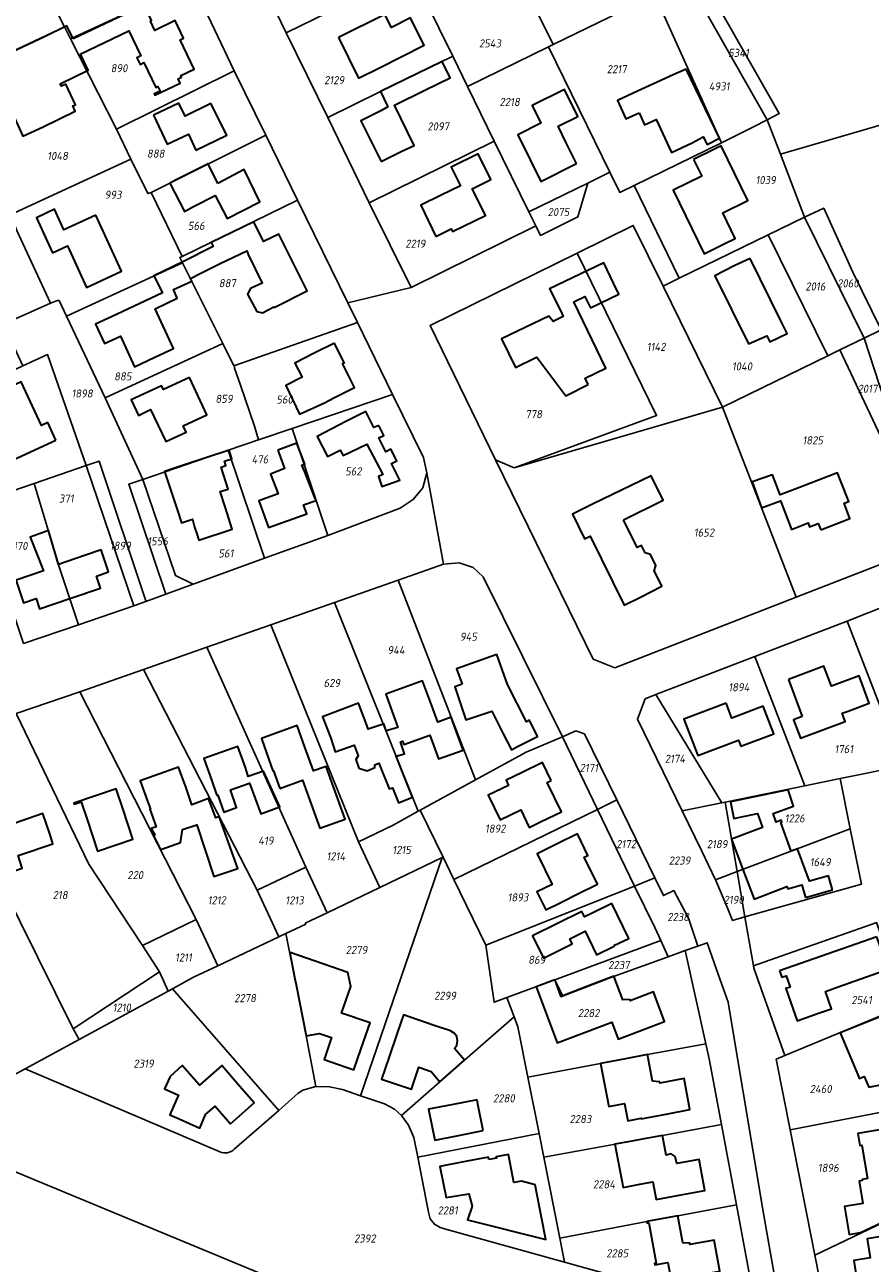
# Model space of a CAD drawing. Extents: x 177930 to 190767, y 381068 to 392034.
# Tile 114 of 256: x 183140 to 183328, y 385288 to 385563. Entities that reach past the tile are written whole.
import ezdxf
from ezdxf.enums import TextEntityAlignment as Align

# ---------------------------------------------------------------- set-up
doc = ezdxf.new("R2010")
doc.units = 0
for name, color, linetype, lineweight in [('B-XX-KG-GRENS_PERCEEL-GV', 150, 'Continuous', 25), ('B-XX-KG-GRENS_PERCEEL-S', 150, 'Continuous', 25), ('B-XX-OG-BEBOUWING-G', 7, 'Continuous', 35)]:
    doc.layers.add(name, color=color, linetype=linetype, lineweight=lineweight)
doc.styles.add('NLCS-ISO', font='NLCS-ISO.ttf', dxfattribs={"height": 1.8})

# ---------------------------------------------------------------- blocks, each defined once
blk = doc.blocks.new('SKG-PERCEELNUMMER-SO')
at = {"layer": 'DefPoints'}
blk.add_point((0, 0), dxfattribs=at)
at = {"style": 'NLCS-ISO', "oblique": 10, "flags": 1}
blk.add_attdef('GEMEENTECODE', text='', height=1.8, dxfattribs=at).set_placement((-0.5, 2.55), align=Align.MIDDLE_RIGHT)
blk.add_attdef('SECTIE', text='', height=1.8, dxfattribs=at).set_placement((0.5, 2.5), align=Align.MIDDLE_LEFT)
at = {"style": 'NLCS-ISO', "oblique": 10}
blk.add_attdef('PERCEELNUMMER', text='', height=1.8, dxfattribs=at).set_placement((0, 0), align=Align.MIDDLE_CENTER)

msp = doc.modelspace()

# ---------------------------------------------------------------- linework, layer by layer
at = {"layer": 'B-XX-KG-GRENS_PERCEEL-GV'}
for points in [[(183328.892, 385590.961), (183307.051, 385578.856), (183305.865, 385578.197), (183296.837, 385596.634), (183289.938, 385610.723), (183282.385, 385626.15), (183268.235, 385655.047), (183267.484, 385656.805), (183255.302, 385648.543), (183253.122, 385647.053), (183249.211, 385644.412), (183250.841, 385640.627), (183257.195, 385643.6), (183268.657, 385613.674), (183273.749, 385603.595), (183278.599, 385593.993), (183286.352, 385579.949), (183288.776, 385576.691), (183290.236, 385574.745), (183291.123, 385573.562), (183308.154, 385543.557), (183305.475, 385542.164), (183308.41, 385534.524), (183345.317, 385545.3)], [(183178.245, 385571.515), (183187.031, 385553.068), (183194.022, 385538.763), (183201.098, 385524.318), (183212.274, 385501.529), (183226.357, 385504.952), (183216.995, 385523.766), (183207.793, 385542.667), (183198.58, 385561.508), (183194.009, 385570.938)], [(183345.317, 385545.3), (183308.41, 385534.524), (183313.79, 385520.518), (183318.039, 385522.582), (183324.52, 385508.368), (183330.801, 385495.536)], [(183336.852, 385445.826), (183311.887, 385436.127), (183271.594, 385420.465), (183266.799, 385422.326), (183245.094, 385466.606), (183230.54, 385496.456), (183263.251, 385512.563), (183275.718, 385518.702), (183282.336, 385505.228), (183285.937, 385506.979), (183275.92, 385527.608), (183272.714, 385526.04), (183270.505, 385530.544), (183265.573, 385528.133), (183263.376, 385520.604), (183255.086, 385516.482), (183254.039, 385518.623), (183226.357, 385504.952), (183212.274, 385501.529), (183214.415, 385497.148), (183222.212, 385481.171), (183229.089, 385467.145), (183229.832, 385463.744), (183233.499, 385443.427), (183237.007, 385443.722), (183240.101, 385442.694), (183242.352, 385440.618), (183259.968, 385405.123), (183262.972, 385406.409), (183264.856, 385405.748), (183272.027, 385391.071), (183280.485, 385373.758), (183282.407, 385369.825), (183284.729, 385370.959), (183287.993, 385364.835), (183290.061, 385358.617), (183292.128, 385359.366), (183293.197, 385356.387), (183294.211, 385353.389), (183296.813, 385346.151), (183297.752, 385340.298), (183304.64, 385299.21), (183307.31, 385284.05)], [(183138.55, 385410.286), (183152.67, 385415.136), (183166.819, 385420.088), (183180.956, 385425.036), (183195.124, 385429.995), (183209.266, 385434.945), (183223.426, 385439.901), (183233.499, 385443.427), (183229.832, 385463.744), (183228.944, 385460.401), (183226.801, 385457.804), (183223.921, 385455.904), (183207.845, 385449.837), (183193.77, 385444.763), (183177.883, 385439.011), (183171.833, 385436.805), (183167.402, 385435.185), (183164.687, 385434.192), (183152.415, 385430), (183140.19, 385425.847)], [(183320.818, 385265.971), (183316.076, 385289.929), (183310.559, 385317.804), (183307.456, 385333.479), (183309.401, 385334.287), (183302.509, 385353.683), (183302.416, 385354.219), (183300.528, 385365.099), (183297.763, 385364.319), (183296.746, 385366.86), (183294.032, 385373.196), (183293.954, 385373.359), (183290.848, 385379.865), (183286.574, 385388.683), (183276.616, 385409.005), (183278.356, 385413.573), (183280.728, 385414.478), (183302.712, 385422.928), (183323.266, 385430.829), (183332.59, 385434.484)], [(183307.31, 385284.05), (183304.64, 385299.21), (183297.752, 385340.298), (183296.813, 385346.151), (183294.211, 385353.389), (183293.197, 385356.387), (183292.128, 385359.366), (183290.061, 385358.617), (183287.252, 385357.599), (183291.872, 385336.871), (183292.61, 385333.569), (183295.335, 385319.008), (183298.667, 385301.11), (183301.179, 385287.573)], [(183297.363, 385278.123), (183260.43, 385288.388), (183234.261, 385295.649), (183232.819, 385296.075), (183231.51, 385296.817), (183230.58, 385298.01), (183230.224, 385299.483), (183227.824, 385311.723), (183226.943, 385316.087), (183225.729, 385318.832), (183224.163, 385320.942), (183222.658, 385322.352), (183220.45, 385323.554), (183215.072, 385325.371), (183211.071, 385326.725), (183208.228, 385327.362), (183205.186, 385327.414), (183202.296, 385326.636), (183201.223, 385325.921), (183196.902, 385322.114), (183187.028, 385313.484), (183186.689, 385313.21), (183186.314, 385312.989), (183185.911, 385312.824), (183185.488, 385312.72), (183185.054, 385312.678), (183184.619, 385312.7), (183184.192, 385312.784), (183140.579, 385331.367), (183132.869, 385327.176)]]:
    msp.add_lwpolyline(points, dxfattribs=at)
for points in [[(183130.531, 385554.014), (183149.289, 385562.866), (183143.359, 385574.693), (183143.382, 385574.936), (183143.239, 385574.948), (183137.21, 385588.515), (183136.596, 385589.805), (183126.484, 385611.102), (183126.417, 385611.244), (183110.975, 385602.655), (183106.647, 385600.17), (183106.444, 385599.932), (183105.134, 385596.046), (183104.965, 385595.24), (183110.14, 385583.794), (183119.975, 385562.473), (183124.835, 385551.862), (183125.027, 385551.386), (183128.227, 385552.914), (183128.274, 385552.936)], [(183281.226, 385570.334), (183266.726, 385600.185), (183251.788, 385592.92), (183256.591, 385583.149), (183257.918, 385583.828), (183261.091, 385577.639), (183251.173, 385572.553), (183257.877, 385558.909), (183280.502, 385569.98)], [(183194.009, 385570.938), (183198.58, 385561.508), (183226.365, 385575.141), (183245.406, 385584.291), (183243.214, 385588.752), (183240.564, 385594.146), (183224.884, 385586.329)], [(183143.239, 385574.948), (183143.382, 385574.936), (183143.359, 385574.693), (183149.289, 385562.866), (183150.65, 385560.149), (183177.672, 385572.665), (183170.655, 385586.808)], [(183226.365, 385575.141), (183235.591, 385556.298), (183238.867, 385549.607), (183256.845, 385558.404), (183257.877, 385558.909), (183251.173, 385572.553), (183245.406, 385584.291)], [(183226.365, 385575.141), (183198.58, 385561.508), (183207.793, 385542.667), (183219.522, 385548.432), (183235.591, 385556.298)], [(183285.014, 385572.188), (183281.226, 385570.334), (183280.502, 385569.98), (183295.317, 385537.098), (183302.437, 385540.584), (183305.475, 385542.164), (183287.667, 385573.487)], [(183290.236, 385574.745), (183287.667, 385573.487), (183305.475, 385542.164), (183308.154, 385543.557), (183291.123, 385573.562)], [(183150.65, 385560.149), (183160.862, 385540.124), (183187.031, 385553.068), (183178.245, 385571.515), (183177.672, 385572.665)], [(183257.877, 385558.909), (183256.845, 385558.404), (183270.505, 385530.544), (183272.714, 385526.04), (183275.92, 385527.608), (183295.317, 385537.098), (183280.502, 385569.98)], [(183128.976, 385538.937), (183137.215, 385521.046), (183164.023, 385533.44), (183160.862, 385540.124), (183150.65, 385560.149), (183149.289, 385562.866), (183130.531, 385554.014), (183136.113, 385542.394), (183130.403, 385539.628), (183129.678, 385539.277)], [(183244.826, 385537.437), (183252.509, 385521.748), (183265.573, 385528.133), (183270.505, 385530.544), (183256.845, 385558.404), (183238.867, 385549.607)], [(183244.826, 385537.437), (183238.867, 385549.607), (183235.591, 385556.298), (183219.522, 385548.432), (183207.793, 385542.667), (183216.995, 385523.766)], [(183168.561, 385526.062), (183194.022, 385538.763), (183187.031, 385553.068), (183160.862, 385540.124), (183164.023, 385533.44), (183167.842, 385525.803)], [(183305.475, 385542.164), (183302.437, 385540.584), (183295.317, 385537.098), (183275.92, 385527.608), (183285.937, 385506.979), (183305.708, 385516.589), (183313.79, 385520.518), (183308.41, 385534.524)], [(183194.022, 385538.763), (183168.561, 385526.062), (183175.44, 385511.82), (183201.098, 385524.318)], [(183216.995, 385523.766), (183226.357, 385504.952), (183254.039, 385518.623), (183252.509, 385521.748), (183244.826, 385537.437)], [(183175.44, 385511.82), (183168.561, 385526.062), (183167.842, 385525.803), (183164.023, 385533.44), (183137.215, 385521.046), (183138.633, 385517.798), (183138.657, 385517.743), (183146.217, 385501.477), (183147.772, 385502.073), (183148.104, 385502.034), (183149.738, 385498.582), (183175.504, 385510.416), (183174.926, 385511.569)], [(183265.573, 385528.133), (183252.509, 385521.748), (183254.039, 385518.623), (183255.086, 385516.482), (183263.376, 385520.604)], [(183175.44, 385511.82), (183174.926, 385511.569), (183175.504, 385510.416), (183184.475, 385492.497), (183186.957, 385487.507), (183214.415, 385497.148), (183212.274, 385501.529), (183201.098, 385524.318)], [(183313.79, 385520.518), (183327.01, 385493.7), (183330.801, 385495.536), (183324.52, 385508.368), (183318.039, 385522.582)], [(183282.336, 385505.228), (183275.718, 385518.702), (183263.251, 385512.563), (183280.888, 385476.452), (183249.261, 385464.893), (183295.56, 385478.308)], [(183305.708, 385516.589), (183318.924, 385489.73), (183321.646, 385491.061), (183327.01, 385493.7), (183313.79, 385520.518)], [(183118.465, 385477.219), (183140.055, 385487.509), (183135.74, 385496.757), (183146.217, 385501.477), (183138.657, 385517.743), (183112.532, 385505.646), (183116.222, 385496.756), (183111.232, 385494.674), (183118.457, 385477.237)], [(183305.708, 385516.589), (183285.937, 385506.979), (183282.336, 385505.228), (183295.56, 385478.308), (183318.924, 385489.73)], [(183184.475, 385492.497), (183175.504, 385510.416), (183149.738, 385498.582), (183158.308, 385480.409)], [(183249.261, 385464.893), (183280.888, 385476.452), (183263.251, 385512.563), (183230.54, 385496.456), (183245.094, 385466.606)], [(183140.055, 385487.509), (183145.55, 385490.005), (183154.102, 385465.372), (183156.977, 385466.361), (183167.358, 385435.317), (183167.402, 385435.185), (183171.833, 385436.805), (183163.565, 385461.234), (183166.671, 385462.299), (183158.308, 385480.409), (183149.738, 385498.582), (183148.104, 385502.034), (183147.772, 385502.073), (183146.217, 385501.477), (183135.74, 385496.757)], [(183186.957, 385487.507), (183187.074, 385487.371), (183187.061, 385487.038), (183188.428, 385483.248), (183191.522, 385474.14), (183192.402, 385471.068), (183199.89, 385473.597), (183222.212, 385481.171), (183214.415, 385497.148)], [(183337.282, 385445.993), (183340.5, 385447.3), (183341.38, 385449.74), (183340.459, 385452.556), (183327.01, 385493.7), (183321.646, 385491.061), (183339.886, 385452.299)], [(183330.801, 385495.536), (183327.01, 385493.7), (183340.459, 385452.556), (183341.47, 385457.591), (183341.066, 385462.591), (183335.023, 385483.061)], [(183166.671, 385462.299), (183185.645, 385468.77), (183192.402, 385471.068), (183191.522, 385474.14), (183188.428, 385483.248), (183187.061, 385487.038), (183187.074, 385487.371), (183186.957, 385487.507), (183184.475, 385492.497), (183158.308, 385480.409)], [(183311.887, 385436.127), (183336.852, 385445.826), (183337.282, 385445.993), (183339.886, 385452.299), (183321.646, 385491.061), (183318.924, 385489.73), (183295.56, 385478.308)], [(183118.465, 385477.219), (183118.94, 385476.105), (183127.439, 385456.253), (183129.704, 385457.025), (183142.572, 385461.407), (183154.102, 385465.372), (183145.55, 385490.005), (183140.055, 385487.509)], [(183229.832, 385463.744), (183229.089, 385467.145), (183222.212, 385481.171), (183199.89, 385473.597), (183207.845, 385449.837), (183223.921, 385455.904), (183226.801, 385457.804), (183228.944, 385460.401)], [(183245.094, 385466.606), (183266.799, 385422.326), (183271.594, 385420.465), (183311.887, 385436.127), (183295.56, 385478.308), (183249.261, 385464.893)], [(183185.645, 385468.77), (183193.77, 385444.763), (183207.845, 385449.837), (183199.89, 385473.597), (183192.402, 385471.068)], [(183166.671, 385462.299), (183173.985, 385440.928), (183177.883, 385439.011), (183193.77, 385444.763), (183185.645, 385468.77)], [(183164.687, 385434.192), (183167.402, 385435.185), (183167.358, 385435.317), (183156.977, 385466.361), (183154.102, 385465.372)], [(183164.687, 385434.192), (183154.102, 385465.372), (183142.572, 385461.407), (183148.131, 385442.876), (183152.415, 385430)], [(183129.704, 385457.025), (183140.19, 385425.847), (183152.415, 385430), (183148.131, 385442.876), (183142.572, 385461.407)], [(183171.833, 385436.805), (183177.883, 385439.011), (183173.985, 385440.928), (183166.671, 385462.299), (183163.565, 385461.234)], [(183223.426, 385439.901), (183240.653, 385395.523), (183251.932, 385401.683), (183259.968, 385405.123), (183242.352, 385440.618), (183240.101, 385442.694), (183237.007, 385443.722), (183233.499, 385443.427)], [(183223.426, 385439.901), (183209.266, 385434.945), (183227.931, 385388.575), (183228.352, 385388.805), (183240.653, 385395.523)], [(183195.124, 385429.995), (183214.617, 385381.809), (183222.323, 385385.512), (183227.931, 385388.575), (183209.266, 385434.945)], [(183323.266, 385430.829), (183335.659, 385398.664), (183362.553, 385404.132), (183354.678, 385421.261), (183351.2, 385419.97), (183343.923, 385417.156), (183342.015, 385422.156), (183343.491, 385422.719), (183340.84, 385429.56), (183340.37, 385430.83), (183332.59, 385434.484)], [(183302.712, 385422.928), (183313.827, 385394.224), (183321.659, 385395.817), (183335.659, 385398.664), (183323.266, 385430.829)], [(183180.956, 385425.036), (183202.911, 385376.183), (183207.655, 385366.016), (183219.38, 385371.636), (183214.617, 385381.809), (183195.124, 385429.995)], [(183166.819, 385420.088), (183192.138, 385371.005), (183202.911, 385376.183), (183180.956, 385425.036)], [(183295.389, 385390.47), (183296.101, 385390.62), (183313.827, 385394.224), (183302.712, 385422.928), (183280.728, 385414.478)], [(183166.819, 385420.088), (183152.67, 385415.136), (183178.58, 385364.489), (183183.393, 385354.261), (183196.938, 385360.68), (183192.138, 385371.005)], [(183152.67, 385415.136), (183138.55, 385410.286), (183154.672, 385376.832), (183166.593, 385358.728), (183178.58, 385364.489)], [(183280.728, 385414.478), (183278.356, 385413.573), (183276.616, 385409.005), (183286.574, 385388.683), (183295.389, 385390.47)], [(183138.55, 385410.286), (183119.635, 385403.788), (183151.255, 385340.197), (183170.44, 385352.886), (183166.593, 385358.728), (183154.672, 385376.832)], [(183267.75, 385388.987), (183272.027, 385391.071), (183264.856, 385405.748), (183262.972, 385406.409), (183259.968, 385405.123)], [(183118.858, 385355.999), (183132.553, 385327.828), (183132.869, 385327.176), (183140.579, 385331.367), (183152.527, 385337.861), (183151.255, 385340.197), (183119.635, 385403.788), (183098.777, 385396.622), (183109.123, 385375.807), (183116.208, 385361.45)], [(183259.968, 385405.123), (183251.932, 385401.683), (183240.653, 385395.523), (183228.352, 385388.805), (183233.421, 385378.366), (183235.819, 385373.427), (183267.75, 385388.987)], [(183302.416, 385354.219), (183307.237, 385355.914), (183328.841, 385363.508), (183329.795, 385363.844), (183330.798, 385360.991), (183336.959, 385345.73), (183337.137, 385345.804), (183372.164, 385360.349), (183379.926, 385363.325), (183371.53, 385384.886), (183362.553, 385404.132), (183335.659, 385398.664), (183321.659, 385395.817), (183323.941, 385384.646), (183326.438, 385372.402), (183300.528, 385365.099)], [(183296.101, 385390.62), (183298.78, 385375.176), (183323.941, 385384.646), (183321.659, 385395.817), (183313.827, 385394.224)], [(183267.75, 385388.987), (183235.819, 385373.427), (183242.924, 385358.793), (183275.963, 385371.957)], [(183272.027, 385391.071), (183267.75, 385388.987), (183275.963, 385371.957), (183280.485, 385373.758)], [(183293.954, 385373.359), (183298.78, 385375.176), (183296.101, 385390.62), (183295.389, 385390.47), (183286.574, 385388.683), (183290.848, 385379.865)], [(183233.421, 385378.366), (183228.352, 385388.805), (183227.931, 385388.575), (183222.323, 385385.512), (183214.617, 385381.809), (183219.38, 385371.636), (183233.218, 385378.269)], [(183300.528, 385365.099), (183326.438, 385372.402), (183323.941, 385384.646), (183298.78, 385375.176)], [(183198.517, 385361.428), (183200.775, 385350.028), (183203.03, 385338.645), (183205.186, 385327.414), (183208.228, 385327.362), (183211.071, 385326.725), (183215.072, 385325.371), (183233.218, 385378.269), (183219.38, 385371.636), (183207.655, 385366.016), (183202.805, 385363.691), (183202.895, 385363.503)], [(183224.163, 385320.942), (183232.744, 385328.439), (183238.223, 385333.238), (183249.219, 385342.876), (183247.621, 385347.199), (183244.766, 385346.144), (183242.924, 385358.793), (183235.819, 385373.427), (183233.421, 385378.366), (183233.218, 385378.269), (183215.072, 385325.371), (183220.45, 385323.554), (183222.658, 385322.352)], [(183196.938, 385360.68), (183198.517, 385361.428), (183202.895, 385363.503), (183202.805, 385363.691), (183207.655, 385366.016), (183202.911, 385376.183), (183192.138, 385371.005)], [(183293.954, 385373.359), (183294.032, 385373.196), (183296.746, 385366.86), (183297.763, 385364.319), (183300.528, 385365.099), (183298.78, 385375.176)], [(183283.45, 385356.222), (183287.252, 385357.599), (183290.061, 385358.617), (183287.993, 385364.835), (183284.729, 385370.959), (183282.407, 385369.825), (183280.485, 385373.758), (183275.963, 385371.957), (183280.486, 385362.744), (183281.817, 385359.833)], [(183281.817, 385359.833), (183280.486, 385362.744), (183275.963, 385371.957), (183242.924, 385358.793), (183244.766, 385346.144), (183247.621, 385347.199), (183258.271, 385351.134)], [(183178.58, 385364.489), (183166.593, 385358.728), (183170.44, 385352.886), (183172.302, 385348.61), (183173.262, 385349.132), (183177.971, 385351.692), (183183.393, 385354.261)], [(183196.938, 385360.68), (183183.393, 385354.261), (183177.971, 385351.692), (183173.262, 385349.132), (183196.902, 385322.114), (183201.223, 385325.921), (183202.296, 385326.636), (183205.186, 385327.414), (183203.03, 385338.645), (183200.775, 385350.028), (183198.517, 385361.428)], [(183334.433, 385344.681), (183336.959, 385345.73), (183330.798, 385360.991), (183329.795, 385363.844), (183328.841, 385363.508), (183307.237, 385355.914), (183302.416, 385354.219), (183302.509, 385353.683), (183309.401, 385334.287)], [(183258.665, 385350.036), (183259.627, 385347.355), (183271.345, 385351.839), (183283.45, 385356.222), (183281.817, 385359.833), (183258.271, 385351.134)], [(183258.665, 385350.036), (183258.271, 385351.134), (183247.621, 385347.199), (183249.219, 385342.876), (183250.031, 385340.681), (183252.255, 385329.52), (183268.452, 385332.562), (183278.857, 385334.521), (183291.872, 385336.871), (183287.252, 385357.599), (183283.45, 385356.222), (183271.345, 385351.839), (183259.627, 385347.355)], [(183152.527, 385337.861), (183172.302, 385348.61), (183170.44, 385352.886), (183151.255, 385340.197)], [(183173.262, 385349.132), (183172.302, 385348.61), (183152.527, 385337.861), (183140.579, 385331.367), (183184.192, 385312.784), (183184.619, 385312.7), (183185.054, 385312.678), (183185.488, 385312.72), (183185.911, 385312.824), (183186.314, 385312.989), (183186.689, 385313.21), (183187.028, 385313.484), (183196.902, 385322.114)], [(183249.219, 385342.876), (183238.223, 385333.238), (183232.744, 385328.439), (183224.163, 385320.942), (183225.729, 385318.832), (183226.943, 385316.087), (183227.824, 385311.723), (183254.755, 385316.977), (183252.255, 385329.52), (183250.031, 385340.681)], [(183343.11, 385324.08), (183334.433, 385344.681), (183309.401, 385334.287), (183307.456, 385333.479), (183310.559, 385317.804)], [(183255.805, 385311.705), (183275.399, 385315.282), (183282.211, 385316.568), (183295.335, 385319.008), (183292.61, 385333.569), (183291.872, 385336.871), (183278.857, 385334.521), (183268.452, 385332.562), (183252.255, 385329.52), (183254.755, 385316.977)], [(183343.11, 385324.08), (183310.559, 385317.804), (183316.076, 385289.929), (183345.013, 385303.772), (183353.762, 385307.957), (183348.693, 385318.767), (183345.899, 385324.618)], [(183255.805, 385311.705), (183259.368, 385293.724), (183278.759, 385297.393), (183285.593, 385298.657), (183298.667, 385301.11), (183295.335, 385319.008), (183282.211, 385316.568), (183275.399, 385315.282)], [(183192.359, 385286.108), (183119.012, 385316.475), (183102.533, 385305.178), (183094.972, 385286.92), (183100.259, 385284.684), (183105.661, 385282.399), (183178.132, 385251.746), (183178.882, 385253.558)], [(183102.533, 385305.178), (183119.012, 385316.475), (183192.359, 385286.108), (183178.882, 385253.558), (183178.132, 385251.746), (183105.661, 385282.399), (183100.259, 385284.684), (183094.972, 385286.92)], [(183254.755, 385316.977), (183227.824, 385311.723), (183230.224, 385299.483), (183230.58, 385298.01), (183231.51, 385296.817), (183232.819, 385296.075), (183234.261, 385295.649), (183260.43, 385288.388), (183259.368, 385293.724), (183255.805, 385311.705)], [(183316.076, 385289.929), (183320.818, 385265.971), (183356.479, 385279.902), (183348.98, 385295.514), (183345.013, 385303.772)], [(183298.667, 385301.11), (183285.593, 385298.657), (183278.759, 385297.393), (183259.368, 385293.724), (183260.43, 385288.388), (183297.363, 385278.123), (183302.753, 385279.135), (183301.179, 385287.573)]]:
    msp.add_lwpolyline(points, close=True, dxfattribs=at)
at = {"layer": 'B-XX-OG-BEBOUWING-G'}
for points in [[(183152.811, 385556.792), (183163.608, 385561.921), (183166.248, 385556.363), (183165.381, 385555.951), (183166.08, 385554.479), (183166.929, 385554.882), (183169.555, 385549.354), (183170.043, 385549.586), (183170.528, 385548.565), (183169.236, 385547.952), (183169.365, 385547.681), (183174.985, 385550.35), (183174.551, 385551.259), (183175.316, 385551.627), (183175.126, 385552.015), (183178.088, 385553.43), (183174.991, 385559.913), (183175.773, 385560.287), (183173.876, 385564.239), (183169.354, 385562.048), (183168.374, 385564.112), (183168.637, 385564.237), (183167.01, 385567.662), (183151.185, 385560.145)], [(183151.185, 385560.145), (183149.784, 385563.035), (183144.668, 385560.529), (183140.074, 385558.398), (183136.182, 385556.567), (183138.256, 385552.048), (183135.547, 385550.792), (183137.626, 385546.309), (183136.662, 385545.862), (183140.054, 385538.546), (183144.576, 385540.643), (183151.645, 385544.123), (183151.143, 385545.284), (183151.71, 385545.518), (183149.567, 385550.066), (183148.627, 385549.65), (183148.341, 385550.169), (183154.539, 385553.227), (183153.113, 385556.168), (183152.811, 385556.792)], [(183232.401, 385550.214), (183235.015, 385551.494), (183233.229, 385555.142), (183227.589, 385552.381)], [(183227.589, 385552.381), (183219.522, 385548.432), (183221.19, 385545.025), (183219.729, 385544.248), (183215.189, 385541.984), (183219.698, 385532.944)], [(183219.698, 385532.944), (183224.28, 385535.23), (183227.005, 385536.508), (183222.635, 385545.434), (183229.375, 385548.733), (183232.401, 385550.214)], [(183183.883, 385510.236), (183189.795, 385513.103), (183190.138, 385512.28), (183193.239, 385505.918), (183190.64, 385504.679), (183189.937, 385503.457), (183192.01, 385499.578), (183193.316, 385499.273), (183195.815, 385500.621), (183195.886, 385500.489), (183203.252, 385504.148), (183196.905, 385516.803), (183193.553, 385515.121), (183191.354, 385519.505), (183181.866, 385514.943), (183182.339, 385514.066), (183175.433, 385510.557)], [(183175.433, 385510.557), (183169.183, 385507.483), (183171.037, 385503.714), (183160.849, 385498.95), (183156.181, 385496.767), (183158.199, 385492.454), (183161.72, 385494.1), (183164.886, 385487.329), (183169.356, 385489.419), (183173.491, 385491.397), (183169.409, 385500.188), (183174.351, 385502.557), (183173.499, 385504.473), (183177.63, 385506.345), (183177.619, 385506.366), (183177.317, 385506.945)], [(183177.317, 385506.945), (183179.448, 385508.057), (183183.883, 385510.236)], [(183145.702, 385450.974), (183141.655, 385449.496), (183144.605, 385442.005), (183138.521, 385439.871), (183138.633, 385439.536), (183140.213, 385434.863), (183143.01, 385435.808), (183143.766, 385433.572), (183150.472, 385435.839)], [(183147.968, 385443.42), (183145.702, 385450.974)], [(183153.763, 385445.381), (183147.968, 385443.42)], [(183150.472, 385435.839), (183157.284, 385438.142), (183156.384, 385440.805), (183159.104, 385441.724), (183157.446, 385446.627), (183153.763, 385445.381)], [(183323.486, 385410.824), (183328.171, 385412.57), (183325.91, 385418.637), (183319.75, 385416.341), (183318.083, 385420.811), (183310.174, 385417.864)], [(183223, 385400.825), (183224.837, 385401.354), (183223.981, 385403.999), (183224.449, 385404.176), (183224.717, 385403.419), (183230.516, 385405.488), (183232.395, 385400.224), (183237.92, 385402.175), (183235.204, 385409.467), (183232.243, 385408.364), (183230.603, 385412.805), (183228.89, 385417.529), (183220.73, 385414.568), (183222.442, 385409.848), (183223.394, 385407.158), (183220.77, 385406.423)], [(183310.174, 385417.864), (183313.254, 385409.601)], [(183220.77, 385406.423), (183220.273, 385407.987), (183220.136, 385407.939), (183216.803, 385406.773), (183216.474, 385407.677), (183214.64, 385412.548), (183206.66, 385409.543), (183208.451, 385404.786), (183209.467, 385401.733), (183213.695, 385403.248), (183214.553, 385400.853), (183214.028, 385400.038), (183214.684, 385398.135), (183216.58, 385397.563), (183218.245, 385398.254), (183218.289, 385398.891), (183219.166, 385399.282), (183221.485, 385393.522), (183222.174, 385393.8), (183223.541, 385390.422), (183226.631, 385391.729), (183225.318, 385395.066), (183223, 385400.825)], [(183313.254, 385409.601), (183311.338, 385408.887), (183312.867, 385404.786), (183322.792, 385408.486), (183322.102, 385410.335), (183323.486, 385410.824)], [(183170.89, 385380.148), (183175.047, 385381.659), (183175.495, 385384.492), (183178.694, 385385.57), (183182.472, 385374.076), (183187.792, 385375.866), (183183.651, 385387.37), (183182.951, 385387.095), (183181.309, 385391.39), (183177.604, 385390.001), (183176.305, 385393.76), (183174.634, 385398.379), (183166.141, 385395.307), (183167.77, 385390.803), (183168.413, 385389.068), (183168.264, 385389.015), (183169.642, 385385.12), (183168.585, 385384.765), (183169.388, 385383.304), (183169.046, 385383.126)], [(183310.78, 385379.693), (183308.477, 385386.079), (183308.739, 385386.173), (183308.595, 385386.552), (183307.481, 385386.116), (183306.778, 385388.064), (183311.321, 385389.733), (183310.122, 385393.352), (183297.294, 385390.678), (183298.043, 385386.965), (183303.299, 385388.061), (183304.417, 385384.958), (183302.053, 385384.098), (183297.537, 385382.392), (183300.078, 385375.665)], [(183169.046, 385383.126), (183170.62, 385380.05), (183170.89, 385380.148)], [(183320.023, 385371.128), (183319.124, 385374.242), (183314.907, 385373.014), (183312.246, 385380.215), (183310.78, 385379.693)], [(183300.078, 385375.665), (183302.568, 385369.072), (183309.832, 385371.816), (183310.045, 385371.328), (183313.155, 385372.223), (183313.962, 385369.379)], [(183313.962, 385369.379), (183320.023, 385371.128)], [(183329.836, 385360.678), (183308.232, 385353.084)], [(183308.232, 385353.084), (183308.72, 385351.695), (183309.696, 385352.024), (183310.589, 385349.521), (183309.604, 385349.181), (183312.121, 385342.019), (183316.858, 385343.684), (183319.767, 385344.691), (183318.406, 385348.546), (183321.236, 385349.542), (183332.391, 385353.48), (183331.484, 385355.99), (183329.836, 385360.678)], [(183203.031, 385338.64), (183205.97, 385339.217), (183208.664, 385338.289), (183207.001, 385333.415), (183213.627, 385331.148), (183215.246, 385335.879), (183217.201, 385341.55), (183210.878, 385343.729), (183212.904, 385349.608), (183212.237, 385352.776), (183199.468, 385357.16), (183199.367, 385357.14)], [(183199.367, 385357.14), (183200.518, 385351.324)], [(183200.518, 385351.324), (183200.775, 385350.028)], [(183200.775, 385350.028), (183203.031, 385338.64)], [(183235.942, 385335.857), (183236.474, 385336.64), (183236.655, 385337.569), (183236.457, 385338.495), (183235.911, 385339.268), (183235.105, 385339.765), (183231.25, 385341.08), (183224.641, 385343.335), (183223.321, 385339.468), (183221.384, 385333.791), (183219.767, 385329.059), (183226.401, 385326.793), (183228.072, 385331.686), (183230.755, 385330.725)], [(183330.238, 385342.74), (183326.286, 385341.216), (183321.707, 385339.314), (183325.812, 385329.459), (183325.927, 385329.183), (183327.063, 385329.65), (183328.072, 385327.271), (183331.037, 385327.845)], [(183238.223, 385333.238), (183235.942, 385335.857)], [(183232.744, 385328.439), (183238.223, 385333.238)], [(183230.755, 385330.725), (183232.744, 385328.439)], [(183235.3, 385323.363), (183230.226, 385322.371), (183231.583, 385315.496), (183236.488, 385316.463), (183242.371, 385317.612)], [(183240.996, 385324.454), (183235.3, 385323.363)], [(183241.19, 385323.488), (183240.996, 385324.454)], [(183242.371, 385317.612), (183241.19, 385323.488)], [(183331.716, 385318.012), (183325.606, 385316.953), (183326.072, 385314.31), (183326.489, 385314.376), (183327.792, 385306.987), (183326.577, 385306.772), (183326.618, 385306.563), (183325.888, 385306.426), (183326.749, 385301.46), (183322.625, 385300.737), (183323.716, 385294.573), (183326.178, 385295.009), (183339.327, 385301.123)], [(183332.609, 385294.377), (183327.669, 385293.605), (183328.334, 385289.347), (183324.739, 385288.781), (183325.932, 385281.147), (183330.601, 385281.877)]]:
    msp.add_lwpolyline(points, dxfattribs=at)
for points in [[(183210.18, 385560.481), (183214.659, 385551.422), (183219.297, 385553.716), (183229.202, 385558.766), (183228.418, 385560.352), (183226.215, 385564.807), (183221.946, 385562.696), (183220.515, 385565.591)], [(183276.988, 385543.739), (183278.2, 385541.085), (183280.82, 385542.281), (183284.171, 385534.944), (183288.772, 385537.045), (183291.258, 385538.434), (183292.095, 385536.709), (183294.868, 385538.093), (183287.467, 385553.459), (183284.603, 385552.151), (183276.675, 385548.53), (183272.174, 385546.474), (183274.038, 385542.392)], [(183263.108, 385532.451), (183260.797, 385537.088), (183259.004, 385540.762), (183263.399, 385542.942), (183260.421, 385548.945), (183253.235, 385545.381), (183255.19, 385541.438), (183250.019, 385538.873), (183252.797, 385533.261), (183255.172, 385528.495)], [(183169.06, 385543.233), (183172.139, 385536.752), (183176.818, 385538.975), (183178.495, 385535.466), (183185.394, 385538.763), (183181.846, 385545.825), (183176.077, 385543.024), (183174.703, 385545.896)], [(183289.127, 385533.384), (183290.952, 385529.654), (183284.549, 385526.52), (183291.448, 385512.425), (183296.054, 385514.679), (183298.388, 385515.842), (183295.616, 385521.489), (183301.184, 385524.222), (183295.221, 385536.367), (183293.584, 385535.566)], [(183183.384, 385528.007), (183181.204, 385532.42), (183174.727, 385529.152), (183172.705, 385528.107), (183175.95, 385521.822), (183177.989, 385522.892), (183182.788, 385525.369), (183185.419, 385520.228), (183192.715, 385523.985), (183189.2, 385531.159)], [(183231.856, 385516.286), (183235.201, 385517.928), (183235.495, 385517.33), (183242.852, 385520.943), (183240.654, 385525.42), (183239.882, 385526.849), (183244.084, 385528.932), (183241.27, 385534.609), (183235.246, 385531.623), (183237.279, 385527.521), (183232.987, 385525.401), (183228.47, 385523.183)], [(183156.224, 385520.969), (183149.173, 385517.7), (183147.044, 385522.335), (183143.038, 385520.412), (183146.607, 385512.655), (183149.923, 385514.18), (183154.179, 385504.93), (183161.991, 385508.529)], [(183265.703, 385483.393), (183265.028, 385484.77), (183269.646, 385487.024), (183262.482, 385501.704), (183264.976, 385502.901), (183266.199, 385500.395), (183272.502, 385503.471), (183271.313, 385505.922), (183269.143, 385510.414), (183257.122, 385504.609), (183259.514, 385499.811), (183260.153, 385498.473), (183257.899, 385497.373), (183256.934, 385498.568), (183246.446, 385493.514), (183249.509, 385487.156), (183254.061, 385489.349), (183254.267, 385489.453), (183260.719, 385480.895)], [(183301.672, 385511.361), (183298.248, 385509.785), (183293.837, 385507.527), (183301.347, 385492.441), (183305.42, 385494.157), (183306.051, 385492.879), (183309.897, 385494.71), (183308.437, 385497.666)], [(183209.267, 385492.565), (183204.808, 385490.328), (183200.452, 385488.093), (183202.093, 385484.991), (183198.449, 385483.17), (183201.549, 385476.777), (183207.054, 385479.313), (183209.333, 385480.469), (183213.74, 385482.68), (183211.06, 385488.022), (183211.448, 385488.217)], [(183147.401, 385471.032), (183145.57, 385474.945), (183144.196, 385474.302), (183139.671, 385483.976), (183129.953, 385479.416), (183132.393, 385474.292), (183130.138, 385473.219), (183131.62, 385469.881), (183135.464, 385471.722), (183136.737, 385469.044), (183134.085, 385467.783), (183135.238, 385465.359), (183137.89, 385466.621)], [(183177.066, 385484.927), (183171.26, 385482.27), (183170.876, 385483.098), (183164.075, 385479.975), (183165.74, 385476.515), (183168.392, 385477.791), (183171.799, 385470.708), (183176.333, 385472.75), (183175.655, 385474.215), (183180.915, 385476.624)], [(183219.16, 385474.3), (183218.06, 385473.79), (183216.29, 385477.4), (183211.83, 385475.19), (183205.477, 385471.859), (183207.744, 385467.372), (183210.549, 385468.801), (183211.205, 385467.573), (183216.487, 385470.15), (183220.067, 385463.417), (183219.097, 385462.94), (183219.83, 385460.68), (183223.8, 385462.12), (183221.977, 385465.817), (183223.134, 385466.387), (183221.852, 385468.988), (183220.695, 385468.418), (183219.16, 385471.53), (183220.26, 385472.06)], [(183178.694, 385450.223), (183179.18, 385448.8), (183186.59, 385451.27), (183185.035, 385456.23), (183183.895, 385459.616), (183185.66, 385460.133), (183184.081, 385465.026), (183185.149, 385465.39), (183184.84, 385466.315), (183186.476, 385466.834), (183185.869, 385468.771), (183176.175, 385465.625), (183171.5, 385464.08), (183174.413, 385455.388), (183175.33, 385452.65), (183177.72, 385453.46), (183178.19, 385451.7)], [(183196.724, 385468.797), (183198.213, 385464.737), (183195.059, 385463.481), (183196.771, 385459.057), (183192.483, 385457.5), (183194.633, 385451.63), (183203.149, 385454.618), (183202.443, 385456.632), (183205.213, 385457.604), (183205.039, 385458.04), (183202.619, 385464.11), (183202.07, 385465.488), (183202.688, 385465.705), (183200.943, 385470.367)], [(183317.36, 385451.119), (183323.861, 385453.621), (183322.57, 385456.977), (183323.599, 385457.373), (183321.803, 385462.039), (183321.099, 385463.765), (183311.675, 385460.148), (183308.344, 385458.869), (183306.669, 385463.325), (183302.113, 385461.716), (183304.198, 385455.976), (183308.403, 385457.545), (183309.063, 385455.838), (183310.859, 385451.172), (183314.591, 385452.608), (183314.909, 385451.782), (183316.821, 385452.518)], [(183273.53, 385453.338), (183282.327, 385457.647), (183279.652, 385463.107), (183266.659, 385456.769), (183262.18, 385454.547), (183264.889, 385449.085), (183266.123, 385449.696), (183273.718, 385434.382), (183277.305, 385436.161), (183282.082, 385438.544), (183281.142, 385440.436), (183280.36, 385442.01), (183280.733, 385443.172), (183279.542, 385445.604), (183278.346, 385446.015), (183277.558, 385447.623), (183276.567, 385447.137)], [(183237.702, 385416.775), (183236.041, 385416.195), (183238.513, 385408.887), (183244.257, 385410.798), (183246.811, 385405.796), (183248.653, 385402.189), (183249.975, 385402.945), (183254.45, 385405.18), (183252.64, 385408.79), (183251.965, 385408.41), (183247.78, 385416.7), (183245.38, 385423.36), (183236.43, 385420.19)], [(183296.357, 385412.579), (183286.963, 385408.991), (183290.042, 385400.928), (183299.105, 385404.389), (183299.633, 385403.005), (183306.936, 385405.794), (183304.59, 385411.935), (183297.62, 385409.273)], [(183197.136, 385393.652), (183202.183, 385395.475), (183206.048, 385384.779), (183211.69, 385386.817), (183207.452, 385398.545), (183204.612, 385397.519), (183202.725, 385402.824), (183200.991, 385407.617), (183193.045, 385404.742), (183194.724, 385400.101), (183195.611, 385397.532), (183195.72, 385397.571)], [(183183.178, 385392.1), (183183.344, 385392.158), (183184.673, 385388.402), (183187.539, 385389.416), (183186.152, 385393.335), (183190.413, 385394.842), (183192.965, 385387.986), (183197.136, 385389.518), (183193.505, 385397.502), (183190.13, 385396.293), (183189.491, 385398.267), (183187.81, 385402.978), (183180.275, 385400.291), (183181.954, 385395.584)], [(183257.49, 385395.365), (183255.525, 385399.399), (183251.03, 385397.209), (183247.421, 385395.486), (183247.986, 385394.317), (183243.48, 385392.141), (183246.129, 385386.654), (183250.689, 385388.856), (183252.557, 385384.989), (183255.256, 385386.274), (183259.752, 385388.463), (183256.601, 385394.932)], [(183152.977, 385390.648), (183154.462, 385386.259), (183156.612, 385379.689), (183164.464, 385382.35), (183162.319, 385388.931), (183160.752, 385393.56), (183151.37, 385390.384), (183151.455, 385390.132)], [(183136.33, 385374.699), (183139.907, 385375.893), (183138.963, 385378.723), (183146.677, 385381.296), (183146.093, 385383.344), (183144.454, 385388.075), (183133.175, 385384.169), (183134.783, 385379.523)], [(183258.793, 385381.337), (183254.33, 385379.102), (183257.651, 385372.31), (183254.284, 385370.664), (183256.247, 385366.648), (183259.596, 385368.332), (183263.246, 385370.167), (183267.744, 385372.349), (183264.823, 385378.372), (183265.604, 385378.751), (183263.291, 385383.52)], [(183271.415, 385358.71), (183274.692, 385360.32), (183270.923, 385368.061), (183266.543, 385365.929), (183264.874, 385365.09), (183264.289, 385366.281), (183253.329, 385360.898), (183255.755, 385355.96), (183262.156, 385359.104), (183261.597, 385360.241), (183265.001, 385361.913), (183267.559, 385356.704), (183271.459, 385358.62)], [(183266.718, 385350.163), (183260.051, 385347.557), (183258.284, 385351.115), (183254.131, 385349.559), (183258.79, 385337.151), (183270.955, 385341.718), (183272.361, 385337.972), (183278.008, 385340.092), (183282.684, 385341.865), (183280.197, 385348.423), (183275.036, 385346.467), (183274.929, 385346.747), (183273.363, 385346.638), (183271.405, 385351.905)], [(183278.857, 385334.521), (183273.944, 385333.592), (183268.452, 385332.562), (183270.25, 385322.976), (183273.754, 385323.633), (183274.472, 385319.804), (183277.454, 385320.364), (183277.473, 385320.265), (183283.378, 385321.373), (183288.294, 385322.286), (183287.015, 385329.164), (183281.598, 385328.157), (183281.543, 385328.452), (183279.979, 385328.586)], [(183188.187, 385327.531), (183184.257, 385332.059), (183179.266, 385327.727), (183175.471, 385332.077), (183172.762, 385329.671), (183171.49, 385326.918), (183174.656, 385325.5), (183174.172, 385324.522), (183172.672, 385321.125), (183174.768, 385320.208), (183179.343, 385318.191), (183180.661, 385321.178), (183182.803, 385323.04), (183186.185, 385319.157), (183191.471, 385323.76)], [(183277.298, 385315.639), (183275.399, 385315.282), (183271.636, 385314.576), (183273.454, 385304.952), (183277.198, 385305.719), (183280.075, 385306.26), (183280.814, 385302.336), (183286.696, 385303.442), (183291.614, 385304.34), (183290.356, 385311.232), (183285.394, 385310.318), (183285.039, 385311.865), (183284.126, 385312.468), (183283.039, 385312.192), (183282.211, 385316.568)], [(183243.615, 385311.176), (183243.504, 385311.744), (183237.619, 385310.6), (183232.715, 385309.624), (183234.085, 385302.741), (183239.183, 385303.604), (183239.935, 385300.855), (183238.887, 385297.78), (183256.259, 385293.416), (183255.306, 385298.324), (183253.892, 385305.608), (183250.833, 385306.41), (183249.185, 385306.09), (183247.974, 385312.318), (183245.227, 385311.784), (183245.283, 385311.5)], [(183278.759, 385297.393), (183278.817, 385297.079), (183279.151, 385297.141), (183280.795, 385288.176), (183280.451, 385288.112), (183280.509, 385287.797), (183283.419, 385288.339), (183284.152, 385284.407), (183294.976, 385286.425), (183293.694, 385293.303), (183288.29, 385292.302), (183288.246, 385292.598), (183286.69, 385292.726), (183285.593, 385298.657)]]:
    msp.add_lwpolyline(points, close=True, dxfattribs=at)

# ---------------------------------------------------------------- block references
at = {"layer": 'B-XX-KG-GRENS_PERCEEL-S'}
for p, values in [((183243.862, 385559.146), {'PERCEELNUMMER': '2543'}), ((183299.105, 385557.055), {'PERCEELNUMMER': '5341'}), ((183161.422, 385553.646), {'PERCEELNUMMER': '890'}), ((183272.026, 385553.431), {'PERCEELNUMMER': '2217'}), ((183209.22, 385550.989), {'PERCEELNUMMER': '2129'}), ((183294.796, 385549.601), {'PERCEELNUMMER': '4931'}), ((183248.228, 385546.15), {'PERCEELNUMMER': '2218'}), ((183232.363, 385540.712), {'PERCEELNUMMER': '2097'}), ((183147.744, 385534.158), {'PERCEELNUMMER': '1048'}), ((183169.565, 385534.668), {'PERCEELNUMMER': '888'}), ((183305.123, 385528.786), {'PERCEELNUMMER': '1039'}), ((183160.103, 385525.533), {'PERCEELNUMMER': '993'}), ((183259.088, 385521.71), {'PERCEELNUMMER': '2075'}), ((183178.573, 385518.625), {'PERCEELNUMMER': '566'}), ((183227.268, 385514.653), {'PERCEELNUMMER': '2219'}), ((183185.48, 385505.884), {'PERCEELNUMMER': '887'}), ((183316.187, 385505.151), {'PERCEELNUMMER': '2016'}), ((183323.415, 385505.845), {'PERCEELNUMMER': '2060'}), ((183280.785, 385491.74), {'PERCEELNUMMER': '1142'}), ((183299.874, 385487.39), {'PERCEELNUMMER': '1040'}), ((183162.249, 385485.181), {'PERCEELNUMMER': '885'}), ((183327.775, 385482.425), {'PERCEELNUMMER': '2017'}), ((183153.201, 385481.38), {'PERCEELNUMMER': '1898'}), ((183184.742, 385480.19), {'PERCEELNUMMER': '859'}), ((183198.21, 385480.031), {'PERCEELNUMMER': '560'}), ((183253.574, 385476.781), {'PERCEELNUMMER': '778'}), ((183315.593, 385470.965), {'PERCEELNUMMER': '1825'}), ((183192.737, 385466.753), {'PERCEELNUMMER': '476'}), ((183213.505, 385464.079), {'PERCEELNUMMER': '562'}), ((183149.696, 385458.038), {'PERCEELNUMMER': '371'}), ((183169.978, 385448.555), {'PERCEELNUMMER': '1556'}), ((183291.42, 385450.482), {'PERCEELNUMMER': '1652'}), ((183139.269, 385447.515), {'PERCEELNUMMER': '370'}), ((183161.694, 385447.559), {'PERCEELNUMMER': '1899'}), ((183185.166, 385445.841), {'PERCEELNUMMER': '561'}), ((183239.067, 385427.336), {'PERCEELNUMMER': '945'}), ((183222.992, 385424.37), {'PERCEELNUMMER': '944'}), ((183208.711, 385417.047), {'PERCEELNUMMER': '629'}), ((183299.183, 385416.123), {'PERCEELNUMMER': '1894'}), ((183322.499, 385402.37), {'PERCEELNUMMER': '1761'}), ((183284.974, 385400.227), {'PERCEELNUMMER': '2174'}), ((183265.824, 385398.201), {'PERCEELNUMMER': '2171'}), ((183311.587, 385386.984), {'PERCEELNUMMER': '1226'}), ((183245.029, 385384.712), {'PERCEELNUMMER': '1892'}), ((183194.05, 385382.033), {'PERCEELNUMMER': '419'}), ((183224.216, 385379.974), {'PERCEELNUMMER': '1215'}), ((183274.11, 385381.262), {'PERCEELNUMMER': '2172'}), ((183294.342, 385381.267), {'PERCEELNUMMER': '2189'}), ((183209.601, 385378.545), {'PERCEELNUMMER': '1214'}), ((183286.003, 385377.623), {'PERCEELNUMMER': '2239'}), ((183317.25, 385377.26), {'PERCEELNUMMER': '1649'}), ((183165.018, 385374.387), {'PERCEELNUMMER': '220'}), ((183148.316, 385369.946), {'PERCEELNUMMER': '218'}), ((183183.133, 385368.805), {'PERCEELNUMMER': '1212'}), ((183200.409, 385368.778), {'PERCEELNUMMER': '1213'}), ((183250.081, 385369.432), {'PERCEELNUMMER': '1893'}), ((183298.017, 385368.892), {'PERCEELNUMMER': '2190'}), ((183285.689, 385365.071), {'PERCEELNUMMER': '2238'}), ((183214.198, 385357.76), {'PERCEELNUMMER': '2279'}), ((183175.717, 385356.083), {'PERCEELNUMMER': '1211'}), ((183254.267, 385355.562), {'PERCEELNUMMER': '869'}), ((183272.509, 385354.402), {'PERCEELNUMMER': '2237'}), ((183189.423, 385347.053), {'PERCEELNUMMER': '2278'}), ((183233.882, 385347.579), {'PERCEELNUMMER': '2299'}), ((183162.009, 385344.957), {'PERCEELNUMMER': '1210'}), ((183326.455, 385346.629), {'PERCEELNUMMER': '2541'}), ((183265.799, 385343.732), {'PERCEELNUMMER': '2282'}), ((183166.871, 385332.503), {'PERCEELNUMMER': '2319'}), ((183246.951, 385324.797), {'PERCEELNUMMER': '2280'}), ((183317.367, 385326.856), {'PERCEELNUMMER': '2460'}), ((183263.957, 385320.178), {'PERCEELNUMMER': '2283'}), ((183319.045, 385309.35), {'PERCEELNUMMER': '1896'}), ((183269.206, 385305.692), {'PERCEELNUMMER': '2284'}), ((183234.461, 385299.889), {'PERCEELNUMMER': '2281'}), ((183216.054, 385293.654), {'PERCEELNUMMER': '2392'}), ((183272.145, 385290.365), {'PERCEELNUMMER': '2285'})]:
    msp.add_blockref('SKG-PERCEELNUMMER-SO', p, dxfattribs=at).add_auto_attribs(values)

doc.saveas('drawing.dxf')
